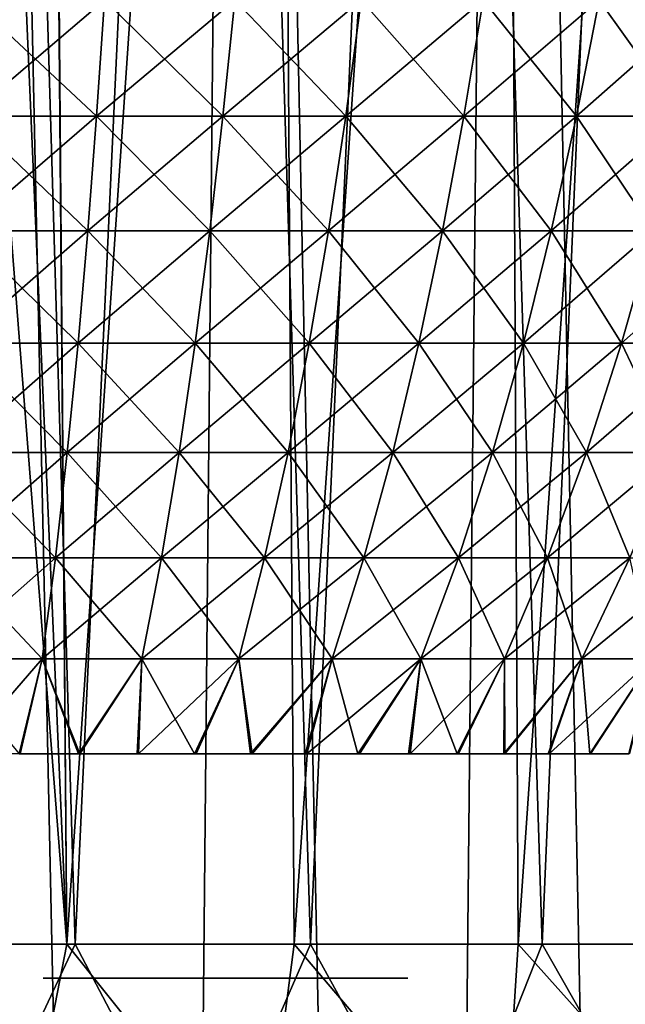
# Model space of a CAD drawing. Header units: millimetres. Extents: x -24 to 30, y -64 to 68.
# Tile 132 of 149: x 1.33 to 5.79, y 40.56 to 47.8. Entities that reach past the tile are written whole.
import ezdxf

# ---------------------------------------------------------------- set-up
doc = ezdxf.new("R2010")
doc.units = ezdxf.units.MM
doc.header["$LTSCALE"] = 52.148148
for name, color, linetype in [('1', 7, 'CONTINUOUS'), ('2', 7, 'CONTINUOUS'), ('57', 7, 'CONTINUOUS'), ('58', 7, 'CONTINUOUS'), ('6', 7, 'CONTINUOUS'), ('62', 7, 'CONTINUOUS'), ('64', 7, 'CONTINUOUS'), ('7', 7, 'CONTINUOUS')]:
    doc.layers.add(name, color=color, linetype=linetype)

msp = doc.modelspace()

# ---------------------------------------------------------------- linework, layer by layer
at = {"layer": '1', "color": 253, "linetype": 'Continuous', "true_color": 0xaab4c3}
for points in [[(0.3985, 5, -24.4968), (0.9865, 68.2, -24.4801), (2.3391, 5, -24.3881), (0.3985, 5, -24.4968)], [(0.9865, 68.2, -24.4801), (2.9531, 68.2, -24.3214), (2.3391, 5, -24.3881), (0.9865, 68.2, -24.4801)], [(2.3391, 5, -24.3881), (2.9531, 68.2, -24.3214), (4.265, 5, -24.1259), (2.3391, 5, -24.3881)], [(2.9531, 68.2, -24.3214), (4.9007, 68.2, -24.0049), (4.265, 5, -24.1259), (2.9531, 68.2, -24.3214)], [(4.265, 5, -24.1259), (4.9007, 68.2, -24.0049), (6.164, 5, -23.7119), (4.265, 5, -24.1259)], [(4.9007, 68.2, -24.0049), (6.8163, 68.2, -23.5327), (6.164, 5, -23.7119), (4.9007, 68.2, -24.0049)]]:
    msp.add_3dface(points, dxfattribs=at)
at = {"layer": '2', "color": 253, "linetype": 'Continuous', "true_color": 0xaab4c3}
for points in [[(0.3985, 5, 24.4968), (2.3391, 5, 24.3881), (0.9865, 68.2, 24.4801), (0.3985, 5, 24.4968)], [(0.9865, 68.2, 24.4801), (2.3391, 5, 24.3881), (2.9531, 68.2, 24.3214), (0.9865, 68.2, 24.4801)], [(2.3391, 5, 24.3881), (4.265, 5, 24.1259), (2.9531, 68.2, 24.3214), (2.3391, 5, 24.3881)], [(2.9531, 68.2, 24.3214), (4.265, 5, 24.1259), (4.9007, 68.2, 24.0049), (2.9531, 68.2, 24.3214)], [(4.265, 5, 24.1259), (6.164, 5, 23.7119), (4.9007, 68.2, 24.0049), (4.265, 5, 24.1259)], [(4.9007, 68.2, 24.0049), (6.164, 5, 23.7119), (6.8163, 68.2, 23.5327), (4.9007, 68.2, 24.0049)]]:
    msp.add_3dface(points, dxfattribs=at)
at = {"layer": '57', "linetype": 'Continuous'}
for points in [[(3.6006, 40.75, -16.9717), (1.673, 40.75, -16.9717), (3.6006, 40.75, -15.0441), (3.6006, 40.75, -16.9717)], [(3.6006, 40.75, -15.0441), (1.673, 40.75, -16.9717), (1.673, 40.75, -15.0441), (3.6006, 40.75, -15.0441)]]:
    msp.add_3dface(points, dxfattribs=at)
at = {"layer": '58', "linetype": 'Continuous'}
for points in [[(1.673, 40.75, -11.4821), (3.6006, 40.75, -11.4821), (1.673, 40.75, -13.4098), (1.673, 40.75, -11.4821)], [(1.673, 40.75, -13.4098), (3.6006, 40.75, -11.4821), (3.6006, 40.75, -13.4098), (1.673, 40.75, -13.4098)]]:
    msp.add_3dface(points, dxfattribs=at)
at = {"layer": '6', "color": 253, "linetype": 'Continuous', "true_color": 0xaab4c3}
for points in [[(1.6814, 41, -20.4309), (0, 41, -20.5), (1.33, 39.2, -20.4568), (1.6814, 41, -20.4309)], [(1.7421, 41, 20.4258), (0.8956, 39.2, 20.4804), (0, 41, 20.5), (1.7421, 41, 20.4258)], [(2.6889, 39.2, 20.3229), (0.8956, 39.2, 20.4804), (1.7421, 41, 20.4258), (2.6889, 39.2, 20.3229)], [(3.1196, 39.2, -20.2612), (1.6814, 41, -20.4309), (1.33, 39.2, -20.4568), (3.1196, 39.2, -20.2612)], [(3.3515, 41, -20.2242), (1.6814, 41, -20.4309), (3.1196, 39.2, -20.2612), (3.3515, 41, -20.2242)], [(3.4717, 41, 20.2039), (2.6889, 39.2, 20.3229), (1.7421, 41, 20.4258), (3.4717, 41, 20.2039)], [(4.4614, 39.2, 20.0086), (2.6889, 39.2, 20.3229), (3.4717, 41, 20.2039), (4.4614, 39.2, 20.0086)], [(4.885, 39.2, -19.9095), (3.3515, 41, -20.2242), (3.1196, 39.2, -20.2612), (4.885, 39.2, -19.9095)], [(4.9991, 41, -19.8811), (3.3515, 41, -20.2242), (4.885, 39.2, -19.9095), (4.9991, 41, -19.8811)], [(5.1761, 41, 19.8358), (4.4614, 39.2, 20.0086), (3.4717, 41, 20.2039), (5.1761, 41, 19.8358)], [(6.1996, 39.2, 19.5401), (4.4614, 39.2, 20.0086), (5.1761, 41, 19.8358), (6.1996, 39.2, 19.5401)], [(6.6129, 39.2, -19.4041), (4.9991, 41, -19.8811), (4.885, 39.2, -19.9095), (6.6129, 39.2, -19.4041)], [(6.6129, 41, -19.4041), (4.9991, 41, -19.8811), (6.6129, 39.2, -19.4041), (6.6129, 41, -19.4041)], [(6.843, 41, 19.3242), (6.1996, 39.2, 19.5401), (5.1761, 41, 19.8358), (6.843, 41, 19.3242)]]:
    msp.add_3dface(points, dxfattribs=at)
at = {"layer": '62', "linetype": 'Continuous'}
for points in [[(4.1873, 40.75, 9.2611), (1.5053, 40.75, 9.2611), (4.1873, 40.75, 12.9488), (4.1873, 40.75, 9.2611)], [(4.1873, 40.75, 12.9488), (1.5053, 40.75, 9.2611), (1.5053, 40.75, 12.9488), (4.1873, 40.75, 12.9488)]]:
    msp.add_3dface(points, dxfattribs=at)
at = {"layer": '64', "linetype": 'Continuous'}
for points in [[(0.9542, 47.0906, 9.9931), (1.8998, 47.0906, 9.8571), (0.9835, 47.948, 10.2998), (0.9542, 47.0906, 9.9931)], [(1.8998, 47.0906, -9.8571), (0.9542, 47.0906, -9.9931), (1.9581, 47.948, -10.1597), (1.8998, 47.0906, -9.8571)], [(1.9581, 47.948, -10.1597), (0.9542, 47.0906, -9.9931), (0.9835, 47.948, -10.2998), (1.9581, 47.948, -10.1597)], [(0.9835, 47.948, 10.2998), (1.8998, 47.0906, 9.8571), (1.9581, 47.948, 10.1597), (0.9835, 47.948, 10.2998)], [(1.8998, 47.0906, 9.8571), (2.8282, 47.0906, 9.6319), (1.9581, 47.948, 10.1597), (1.8998, 47.0906, 9.8571)], [(2.8282, 47.0906, -9.6319), (1.8998, 47.0906, -9.8571), (2.915, 47.948, -9.9276), (2.8282, 47.0906, -9.6319)], [(2.915, 47.948, -9.9276), (1.8998, 47.0906, -9.8571), (1.9581, 47.948, -10.1597), (2.915, 47.948, -9.9276)], [(1.9581, 47.948, 10.1597), (2.8282, 47.0906, 9.6319), (2.915, 47.948, 9.9276), (1.9581, 47.948, 10.1597)], [(2.8282, 47.0906, 9.6319), (3.7309, 47.0906, 9.3194), (2.915, 47.948, 9.9276), (2.8282, 47.0906, 9.6319)], [(3.7309, 47.0906, -9.3194), (2.8282, 47.0906, -9.6319), (3.8455, 47.948, -9.6055), (3.7309, 47.0906, -9.3194)], [(3.8455, 47.948, -9.6055), (2.8282, 47.0906, -9.6319), (2.915, 47.948, -9.9276), (3.8455, 47.948, -9.6055)], [(2.915, 47.948, 9.9276), (3.7309, 47.0906, 9.3194), (3.8455, 47.948, 9.6055), (2.915, 47.948, 9.9276)], [(3.7309, 47.0906, 9.3194), (4.5999, 47.0906, 8.9226), (3.8455, 47.948, 9.6055), (3.7309, 47.0906, 9.3194)], [(4.5999, 47.0906, -8.9226), (3.7309, 47.0906, -9.3194), (4.7411, 47.948, -9.1965), (4.5999, 47.0906, -8.9226)], [(4.7411, 47.948, -9.1965), (3.7309, 47.0906, -9.3194), (3.8455, 47.948, -9.6055), (4.7411, 47.948, -9.1965)], [(3.8455, 47.948, 9.6055), (4.5999, 47.0906, 8.9226), (4.7411, 47.948, 9.1965), (3.8455, 47.948, 9.6055)], [(4.5999, 47.0906, 8.9226), (5.4272, 47.0906, 8.4449), (4.7411, 47.948, 9.1965), (4.5999, 47.0906, 8.9226)], [(5.4272, 47.0906, -8.4449), (4.5999, 47.0906, -8.9226), (5.5938, 47.948, -8.7042), (5.4272, 47.0906, -8.4449)], [(5.5938, 47.948, -8.7042), (4.5999, 47.0906, -8.9226), (4.7411, 47.948, -9.1965), (5.5938, 47.948, -8.7042)], [(4.7411, 47.948, 9.1965), (5.4272, 47.0906, 8.4449), (5.5938, 47.948, 8.7042), (4.7411, 47.948, 9.1965)], [(5.4272, 47.0906, 8.4449), (6.2054, 47.0906, 7.8908), (5.5938, 47.948, 8.7042), (5.4272, 47.0906, 8.4449)], [(6.2054, 47.0906, -7.8908), (5.4272, 47.0906, -8.4449), (6.3959, 47.948, -8.133), (6.2054, 47.0906, -7.8908)], [(6.3959, 47.948, -8.133), (5.4272, 47.0906, -8.4449), (5.5938, 47.948, -8.7042), (6.3959, 47.948, -8.133)], [(5.5938, 47.948, 8.7042), (6.2054, 47.0906, 7.8908), (6.3959, 47.948, 8.133), (5.5938, 47.948, 8.7042)], [(0.9217, 46.2469, 9.6527), (1.8351, 46.2469, 9.5214), (0.9542, 47.0906, 9.9931), (0.9217, 46.2469, 9.6527)], [(1.8351, 46.2469, -9.5214), (0.9217, 46.2469, -9.6527), (1.8998, 47.0906, -9.8571), (1.8351, 46.2469, -9.5214)], [(1.8998, 47.0906, -9.8571), (0.9217, 46.2469, -9.6527), (0.9542, 47.0906, -9.9931), (1.8998, 47.0906, -9.8571)], [(0.9542, 47.0906, 9.9931), (1.8351, 46.2469, 9.5214), (1.8998, 47.0906, 9.8571), (0.9542, 47.0906, 9.9931)], [(1.8351, 46.2469, 9.5214), (2.7319, 46.2469, 9.3038), (1.8998, 47.0906, 9.8571), (1.8351, 46.2469, 9.5214)], [(2.7319, 46.2469, -9.3038), (1.8351, 46.2469, -9.5214), (2.8282, 47.0906, -9.6319), (2.7319, 46.2469, -9.3038)], [(2.8282, 47.0906, -9.6319), (1.8351, 46.2469, -9.5214), (1.8998, 47.0906, -9.8571), (2.8282, 47.0906, -9.6319)], [(1.8998, 47.0906, 9.8571), (2.7319, 46.2469, 9.3038), (2.8282, 47.0906, 9.6319), (1.8998, 47.0906, 9.8571)], [(2.7319, 46.2469, 9.3038), (3.6039, 46.2469, 9.002), (2.8282, 47.0906, 9.6319), (2.7319, 46.2469, 9.3038)], [(3.6039, 46.2469, -9.002), (2.7319, 46.2469, -9.3038), (3.7309, 47.0906, -9.3194), (3.6039, 46.2469, -9.002)], [(3.7309, 47.0906, -9.3194), (2.7319, 46.2469, -9.3038), (2.8282, 47.0906, -9.6319), (3.7309, 47.0906, -9.3194)], [(2.8282, 47.0906, 9.6319), (3.6039, 46.2469, 9.002), (3.7309, 47.0906, 9.3194), (2.8282, 47.0906, 9.6319)], [(3.6039, 46.2469, 9.002), (4.4432, 46.2469, 8.6187), (3.7309, 47.0906, 9.3194), (3.6039, 46.2469, 9.002)], [(4.4432, 46.2469, -8.6187), (3.6039, 46.2469, -9.002), (4.5999, 47.0906, -8.9226), (4.4432, 46.2469, -8.6187)], [(4.5999, 47.0906, -8.9226), (3.6039, 46.2469, -9.002), (3.7309, 47.0906, -9.3194), (4.5999, 47.0906, -8.9226)], [(3.7309, 47.0906, 9.3194), (4.4432, 46.2469, 8.6187), (4.5999, 47.0906, 8.9226), (3.7309, 47.0906, 9.3194)], [(4.4432, 46.2469, 8.6187), (5.2424, 46.2469, 8.1573), (4.5999, 47.0906, 8.9226), (4.4432, 46.2469, 8.6187)], [(5.2424, 46.2469, -8.1573), (4.4432, 46.2469, -8.6187), (5.4272, 47.0906, -8.4449), (5.2424, 46.2469, -8.1573)], [(5.4272, 47.0906, -8.4449), (4.4432, 46.2469, -8.6187), (4.5999, 47.0906, -8.9226), (5.4272, 47.0906, -8.4449)], [(4.5999, 47.0906, 8.9226), (5.2424, 46.2469, 8.1573), (5.4272, 47.0906, 8.4449), (4.5999, 47.0906, 8.9226)], [(5.2424, 46.2469, 8.1573), (5.9941, 46.2469, 7.6221), (5.4272, 47.0906, 8.4449), (5.2424, 46.2469, 8.1573)], [(5.9941, 46.2469, -7.6221), (5.2424, 46.2469, -8.1573), (6.2054, 47.0906, -7.8908), (5.9941, 46.2469, -7.6221)], [(6.2054, 47.0906, -7.8908), (5.2424, 46.2469, -8.1573), (5.4272, 47.0906, -8.4449), (6.2054, 47.0906, -7.8908)], [(5.4272, 47.0906, 8.4449), (5.9941, 46.2469, 7.6221), (6.2054, 47.0906, 7.8908), (5.4272, 47.0906, 8.4449)], [(0.8857, 45.4215, 9.2753), (1.7634, 45.4215, 9.1492), (0.9217, 46.2469, 9.6527), (0.8857, 45.4215, 9.2753)], [(1.7634, 45.4215, -9.1492), (0.8857, 45.4215, -9.2753), (1.8351, 46.2469, -9.5214), (1.7634, 45.4215, -9.1492)], [(1.8351, 46.2469, -9.5214), (0.8857, 45.4215, -9.2753), (0.9217, 46.2469, -9.6527), (1.8351, 46.2469, -9.5214)], [(0.9217, 46.2469, 9.6527), (1.7634, 45.4215, 9.1492), (1.8351, 46.2469, 9.5214), (0.9217, 46.2469, 9.6527)], [(1.7634, 45.4215, 9.1492), (2.6251, 45.4215, 8.9401), (1.8351, 46.2469, 9.5214), (1.7634, 45.4215, 9.1492)], [(2.6251, 45.4215, -8.9401), (1.7634, 45.4215, -9.1492), (2.7319, 46.2469, -9.3038), (2.6251, 45.4215, -8.9401)], [(2.7319, 46.2469, -9.3038), (1.7634, 45.4215, -9.1492), (1.8351, 46.2469, -9.5214), (2.7319, 46.2469, -9.3038)], [(1.8351, 46.2469, 9.5214), (2.6251, 45.4215, 8.9401), (2.7319, 46.2469, 9.3038), (1.8351, 46.2469, 9.5214)], [(2.6251, 45.4215, 8.9401), (3.463, 45.4215, 8.6501), (2.7319, 46.2469, 9.3038), (2.6251, 45.4215, 8.9401)], [(3.463, 45.4215, -8.6501), (2.6251, 45.4215, -8.9401), (3.6039, 46.2469, -9.002), (3.463, 45.4215, -8.6501)], [(3.6039, 46.2469, -9.002), (2.6251, 45.4215, -8.9401), (2.7319, 46.2469, -9.3038), (3.6039, 46.2469, -9.002)], [(2.7319, 46.2469, 9.3038), (3.463, 45.4215, 8.6501), (3.6039, 46.2469, 9.002), (2.7319, 46.2469, 9.3038)], [(3.463, 45.4215, 8.6501), (4.2695, 45.4215, 8.2818), (3.6039, 46.2469, 9.002), (3.463, 45.4215, 8.6501)], [(4.2695, 45.4215, -8.2818), (3.463, 45.4215, -8.6501), (4.4432, 46.2469, -8.6187), (4.2695, 45.4215, -8.2818)], [(4.4432, 46.2469, -8.6187), (3.463, 45.4215, -8.6501), (3.6039, 46.2469, -9.002), (4.4432, 46.2469, -8.6187)], [(3.6039, 46.2469, 9.002), (4.2695, 45.4215, 8.2818), (4.4432, 46.2469, 8.6187), (3.6039, 46.2469, 9.002)], [(4.2695, 45.4215, 8.2818), (5.0374, 45.4215, 7.8384), (4.4432, 46.2469, 8.6187), (4.2695, 45.4215, 8.2818)], [(5.0374, 45.4215, -7.8384), (4.2695, 45.4215, -8.2818), (5.2424, 46.2469, -8.1573), (5.0374, 45.4215, -7.8384)], [(5.2424, 46.2469, -8.1573), (4.2695, 45.4215, -8.2818), (4.4432, 46.2469, -8.6187), (5.2424, 46.2469, -8.1573)], [(4.4432, 46.2469, 8.6187), (5.0374, 45.4215, 7.8384), (5.2424, 46.2469, 8.1573), (4.4432, 46.2469, 8.6187)], [(5.0374, 45.4215, 7.8384), (5.7597, 45.4215, 7.3241), (5.2424, 46.2469, 8.1573), (5.0374, 45.4215, 7.8384)], [(5.7597, 45.4215, -7.3241), (5.0374, 45.4215, -7.8384), (5.9941, 46.2469, -7.6221), (5.7597, 45.4215, -7.3241)], [(5.9941, 46.2469, -7.6221), (5.0374, 45.4215, -7.8384), (5.2424, 46.2469, -8.1573), (5.9941, 46.2469, -7.6221)], [(5.2424, 46.2469, 8.1573), (5.7597, 45.4215, 7.3241), (5.9941, 46.2469, 7.6221), (5.2424, 46.2469, 8.1573)], [(5.7597, 45.4215, 7.3241), (6.4298, 45.4215, 6.7434), (5.9941, 46.2469, 7.6221), (5.7597, 45.4215, 7.3241)], [(6.4298, 45.4215, -6.7434), (5.7597, 45.4215, -7.3241), (6.6914, 46.2469, -7.0178), (6.4298, 45.4215, -6.7434)], [(6.6914, 46.2469, -7.0178), (5.7597, 45.4215, -7.3241), (5.9941, 46.2469, -7.6221), (6.6914, 46.2469, -7.0178)], [(0.8458, 44.6187, 8.8576), (1.6839, 44.6187, 8.7371), (0.8857, 45.4215, 9.2753), (0.8458, 44.6187, 8.8576)], [(1.6839, 44.6187, -8.7371), (0.8458, 44.6187, -8.8576), (1.7634, 45.4215, -9.1492), (1.6839, 44.6187, -8.7371)], [(1.7634, 45.4215, -9.1492), (0.8458, 44.6187, -8.8576), (0.8857, 45.4215, -9.2753), (1.7634, 45.4215, -9.1492)], [(0.8857, 45.4215, 9.2753), (1.6839, 44.6187, 8.7371), (1.7634, 45.4215, 9.1492), (0.8857, 45.4215, 9.2753)], [(1.6839, 44.6187, 8.7371), (2.5068, 44.6187, 8.5374), (1.7634, 45.4215, 9.1492), (1.6839, 44.6187, 8.7371)], [(2.5068, 44.6187, -8.5374), (1.6839, 44.6187, -8.7371), (2.6251, 45.4215, -8.9401), (2.5068, 44.6187, -8.5374)], [(2.6251, 45.4215, -8.9401), (1.6839, 44.6187, -8.7371), (1.7634, 45.4215, -9.1492), (2.6251, 45.4215, -8.9401)], [(1.7634, 45.4215, 9.1492), (2.5068, 44.6187, 8.5374), (2.6251, 45.4215, 8.9401), (1.7634, 45.4215, 9.1492)], [(2.5068, 44.6187, 8.5374), (3.307, 44.6187, 8.2605), (2.6251, 45.4215, 8.9401), (2.5068, 44.6187, 8.5374)], [(3.307, 44.6187, -8.2605), (2.5068, 44.6187, -8.5374), (3.463, 45.4215, -8.6501), (3.307, 44.6187, -8.2605)], [(3.463, 45.4215, -8.6501), (2.5068, 44.6187, -8.5374), (2.6251, 45.4215, -8.9401), (3.463, 45.4215, -8.6501)], [(2.6251, 45.4215, 8.9401), (3.307, 44.6187, 8.2605), (3.463, 45.4215, 8.6501), (2.6251, 45.4215, 8.9401)], [(3.307, 44.6187, 8.2605), (4.0772, 44.6187, 7.9087), (3.463, 45.4215, 8.6501), (3.307, 44.6187, 8.2605)], [(4.0772, 44.6187, -7.9087), (3.307, 44.6187, -8.2605), (4.2695, 45.4215, -8.2818), (4.0772, 44.6187, -7.9087)], [(4.2695, 45.4215, -8.2818), (3.307, 44.6187, -8.2605), (3.463, 45.4215, -8.6501), (4.2695, 45.4215, -8.2818)], [(3.463, 45.4215, 8.6501), (4.0772, 44.6187, 7.9087), (4.2695, 45.4215, 8.2818), (3.463, 45.4215, 8.6501)], [(4.0772, 44.6187, 7.9087), (4.8105, 44.6187, 7.4854), (4.2695, 45.4215, 8.2818), (4.0772, 44.6187, 7.9087)], [(4.8105, 44.6187, -7.4854), (4.0772, 44.6187, -7.9087), (5.0374, 45.4215, -7.8384), (4.8105, 44.6187, -7.4854)], [(5.0374, 45.4215, -7.8384), (4.0772, 44.6187, -7.9087), (4.2695, 45.4215, -8.2818), (5.0374, 45.4215, -7.8384)], [(4.2695, 45.4215, 8.2818), (4.8105, 44.6187, 7.4854), (5.0374, 45.4215, 7.8384), (4.2695, 45.4215, 8.2818)], [(4.8105, 44.6187, 7.4854), (5.5003, 44.6187, 6.9942), (5.0374, 45.4215, 7.8384), (4.8105, 44.6187, 7.4854)], [(5.5003, 44.6187, -6.9942), (4.8105, 44.6187, -7.4854), (5.7597, 45.4215, -7.3241), (5.5003, 44.6187, -6.9942)], [(5.7597, 45.4215, -7.3241), (4.8105, 44.6187, -7.4854), (5.0374, 45.4215, -7.8384), (5.7597, 45.4215, -7.3241)], [(5.0374, 45.4215, 7.8384), (5.5003, 44.6187, 6.9942), (5.7597, 45.4215, 7.3241), (5.0374, 45.4215, 7.8384)], [(5.5003, 44.6187, 6.9942), (6.1402, 44.6187, 6.4397), (5.7597, 45.4215, 7.3241), (5.5003, 44.6187, 6.9942)], [(6.1402, 44.6187, -6.4397), (5.5003, 44.6187, -6.9942), (6.4298, 45.4215, -6.7434), (6.1402, 44.6187, -6.4397)], [(6.4298, 45.4215, -6.7434), (5.5003, 44.6187, -6.9942), (5.7597, 45.4215, -7.3241), (6.4298, 45.4215, -6.7434)], [(5.7597, 45.4215, 7.3241), (6.1402, 44.6187, 6.4397), (6.4298, 45.4215, 6.7434), (5.7597, 45.4215, 7.3241)], [(0.8017, 43.843, 8.396), (1.5962, 43.843, 8.2818), (0.8458, 44.6187, 8.8576), (0.8017, 43.843, 8.396)], [(1.5962, 43.843, -8.2818), (0.8017, 43.843, -8.396), (1.6839, 44.6187, -8.7371), (1.5962, 43.843, -8.2818)], [(1.6839, 44.6187, -8.7371), (0.8017, 43.843, -8.396), (0.8458, 44.6187, -8.8576), (1.6839, 44.6187, -8.7371)], [(0.8458, 44.6187, 8.8576), (1.5962, 43.843, 8.2818), (1.6839, 44.6187, 8.7371), (0.8458, 44.6187, 8.8576)], [(1.5962, 43.843, 8.2818), (2.3762, 43.843, 8.0925), (1.6839, 44.6187, 8.7371), (1.5962, 43.843, 8.2818)], [(2.3762, 43.843, -8.0925), (1.5962, 43.843, -8.2818), (2.5068, 44.6187, -8.5374), (2.3762, 43.843, -8.0925)], [(2.5068, 44.6187, -8.5374), (1.5962, 43.843, -8.2818), (1.6839, 44.6187, -8.7371), (2.5068, 44.6187, -8.5374)], [(1.6839, 44.6187, 8.7371), (2.3762, 43.843, 8.0925), (2.5068, 44.6187, 8.5374), (1.6839, 44.6187, 8.7371)], [(2.3762, 43.843, 8.0925), (3.1347, 43.843, 7.83), (2.5068, 44.6187, 8.5374), (2.3762, 43.843, 8.0925)], [(3.1347, 43.843, -7.83), (2.3762, 43.843, -8.0925), (3.307, 44.6187, -8.2605), (3.1347, 43.843, -7.83)], [(3.307, 44.6187, -8.2605), (2.3762, 43.843, -8.0925), (2.5068, 44.6187, -8.5374), (3.307, 44.6187, -8.2605)], [(2.5068, 44.6187, 8.5374), (3.1347, 43.843, 7.83), (3.307, 44.6187, 8.2605), (2.5068, 44.6187, 8.5374)], [(3.1347, 43.843, 7.83), (3.8648, 43.843, 7.4966), (3.307, 44.6187, 8.2605), (3.1347, 43.843, 7.83)], [(3.8648, 43.843, -7.4966), (3.1347, 43.843, -7.83), (4.0772, 44.6187, -7.9087), (3.8648, 43.843, -7.4966)], [(4.0772, 44.6187, -7.9087), (3.1347, 43.843, -7.83), (3.307, 44.6187, -8.2605), (4.0772, 44.6187, -7.9087)], [(3.307, 44.6187, 8.2605), (3.8648, 43.843, 7.4966), (4.0772, 44.6187, 7.9087), (3.307, 44.6187, 8.2605)], [(3.8648, 43.843, 7.4966), (4.5599, 43.843, 7.0953), (4.0772, 44.6187, 7.9087), (3.8648, 43.843, 7.4966)], [(4.5599, 43.843, -7.0953), (3.8648, 43.843, -7.4966), (4.8105, 44.6187, -7.4854), (4.5599, 43.843, -7.0953)], [(4.8105, 44.6187, -7.4854), (3.8648, 43.843, -7.4966), (4.0772, 44.6187, -7.9087), (4.8105, 44.6187, -7.4854)], [(4.0772, 44.6187, 7.9087), (4.5599, 43.843, 7.0953), (4.8105, 44.6187, 7.4854), (4.0772, 44.6187, 7.9087)], [(4.5599, 43.843, 7.0953), (5.2137, 43.843, 6.6297), (4.8105, 44.6187, 7.4854), (4.5599, 43.843, 7.0953)], [(5.2137, 43.843, -6.6297), (4.5599, 43.843, -7.0953), (5.5003, 44.6187, -6.9942), (5.2137, 43.843, -6.6297)], [(5.5003, 44.6187, -6.9942), (4.5599, 43.843, -7.0953), (4.8105, 44.6187, -7.4854), (5.5003, 44.6187, -6.9942)], [(4.8105, 44.6187, 7.4854), (5.2137, 43.843, 6.6297), (5.5003, 44.6187, 6.9942), (4.8105, 44.6187, 7.4854)], [(5.2137, 43.843, 6.6297), (5.8203, 43.843, 6.1041), (5.5003, 44.6187, 6.9942), (5.2137, 43.843, 6.6297)], [(5.8203, 43.843, -6.1041), (5.2137, 43.843, -6.6297), (6.1402, 44.6187, -6.4397), (5.8203, 43.843, -6.1041)], [(6.1402, 44.6187, -6.4397), (5.2137, 43.843, -6.6297), (5.5003, 44.6187, -6.9942), (6.1402, 44.6187, -6.4397)], [(5.5003, 44.6187, 6.9942), (5.8203, 43.843, 6.1041), (6.1402, 44.6187, 6.4397), (5.5003, 44.6187, 6.9942)], [(0.7531, 43.0987, 7.8872), (1.4995, 43.0987, 7.7799), (0.8017, 43.843, 8.396), (0.7531, 43.0987, 7.8872)], [(1.4995, 43.0987, -7.7799), (0.7531, 43.0987, -7.8872), (1.5962, 43.843, -8.2818), (1.4995, 43.0987, -7.7799)], [(1.5962, 43.843, -8.2818), (0.7531, 43.0987, -7.8872), (0.8017, 43.843, -8.396), (1.5962, 43.843, -8.2818)], [(0.8017, 43.843, 8.396), (1.4995, 43.0987, 7.7799), (1.5962, 43.843, 8.2818), (0.8017, 43.843, 8.396)], [(1.4995, 43.0987, 7.7799), (2.2322, 43.0987, 7.6022), (1.5962, 43.843, 8.2818), (1.4995, 43.0987, 7.7799)], [(2.2322, 43.0987, -7.6022), (1.4995, 43.0987, -7.7799), (2.3762, 43.843, -8.0925), (2.2322, 43.0987, -7.6022)], [(2.3762, 43.843, -8.0925), (1.4995, 43.0987, -7.7799), (1.5962, 43.843, -8.2818), (2.3762, 43.843, -8.0925)], [(1.5962, 43.843, 8.2818), (2.2322, 43.0987, 7.6022), (2.3762, 43.843, 8.0925), (1.5962, 43.843, 8.2818)], [(2.2322, 43.0987, 7.6022), (2.9447, 43.0987, 7.3556), (2.3762, 43.843, 8.0925), (2.2322, 43.0987, 7.6022)], [(2.9447, 43.0987, -7.3556), (2.2322, 43.0987, -7.6022), (3.1347, 43.843, -7.83), (2.9447, 43.0987, -7.3556)], [(3.1347, 43.843, -7.83), (2.2322, 43.0987, -7.6022), (2.3762, 43.843, -8.0925), (3.1347, 43.843, -7.83)], [(2.3762, 43.843, 8.0925), (2.9447, 43.0987, 7.3556), (3.1347, 43.843, 7.83), (2.3762, 43.843, 8.0925)], [(2.9447, 43.0987, 7.3556), (3.6306, 43.0987, 7.0423), (3.1347, 43.843, 7.83), (2.9447, 43.0987, 7.3556)], [(3.6306, 43.0987, -7.0423), (2.9447, 43.0987, -7.3556), (3.8648, 43.843, -7.4966), (3.6306, 43.0987, -7.0423)], [(3.8648, 43.843, -7.4966), (2.9447, 43.0987, -7.3556), (3.1347, 43.843, -7.83), (3.8648, 43.843, -7.4966)], [(3.1347, 43.843, 7.83), (3.6306, 43.0987, 7.0423), (3.8648, 43.843, 7.4966), (3.1347, 43.843, 7.83)], [(3.6306, 43.0987, 7.0423), (4.2836, 43.0987, 6.6653), (3.8648, 43.843, 7.4966), (3.6306, 43.0987, 7.0423)], [(4.2836, 43.0987, -6.6653), (3.6306, 43.0987, -7.0423), (4.5599, 43.843, -7.0953), (4.2836, 43.0987, -6.6653)], [(4.5599, 43.843, -7.0953), (3.6306, 43.0987, -7.0423), (3.8648, 43.843, -7.4966), (4.5599, 43.843, -7.0953)], [(3.8648, 43.843, 7.4966), (4.2836, 43.0987, 6.6653), (4.5599, 43.843, 7.0953), (3.8648, 43.843, 7.4966)], [(4.2836, 43.0987, 6.6653), (4.8977, 43.0987, 6.228), (4.5599, 43.843, 7.0953), (4.2836, 43.0987, 6.6653)], [(4.8977, 43.0987, -6.228), (4.2836, 43.0987, -6.6653), (5.2137, 43.843, -6.6297), (4.8977, 43.0987, -6.228)], [(5.2137, 43.843, -6.6297), (4.2836, 43.0987, -6.6653), (4.5599, 43.843, -7.0953), (5.2137, 43.843, -6.6297)], [(4.5599, 43.843, 7.0953), (4.8977, 43.0987, 6.228), (5.2137, 43.843, 6.6297), (4.5599, 43.843, 7.0953)], [(4.8977, 43.0987, 6.228), (5.4676, 43.0987, 5.7342), (5.2137, 43.843, 6.6297), (4.8977, 43.0987, 6.228)], [(5.4676, 43.0987, -5.7342), (4.8977, 43.0987, -6.228), (5.8203, 43.843, -6.1041), (5.4676, 43.0987, -5.7342)], [(5.8203, 43.843, -6.1041), (4.8977, 43.0987, -6.228), (5.2137, 43.843, -6.6297), (5.8203, 43.843, -6.1041)], [(5.2137, 43.843, 6.6297), (5.4676, 43.0987, 5.7342), (5.8203, 43.843, 6.1041), (5.2137, 43.843, 6.6297)], [(5.4676, 43.0987, 5.7342), (5.9879, 43.0987, 5.1885), (5.8203, 43.843, 6.1041), (5.4676, 43.0987, 5.7342)], [(5.9879, 43.0987, -5.1885), (5.4676, 43.0987, -5.7342), (6.3741, 43.843, -5.5232), (5.9879, 43.0987, -5.1885)], [(6.3741, 43.843, -5.5232), (5.4676, 43.0987, -5.7342), (5.8203, 43.843, -6.1041), (6.3741, 43.843, -5.5232)], [(1.4995, 43.0987, -7.7799), (0.8946, 42.4, -7.3322), (0.7531, 43.0987, -7.8872), (1.4995, 43.0987, -7.7799)], [(0.7531, 43.0987, 7.8872), (1.3301, 42.4, 7.2658), (1.4995, 43.0987, 7.7799), (0.7531, 43.0987, 7.8872)], [(1.3377, 42.4, -7.2644), (0.8946, 42.4, -7.3322), (1.4995, 43.0987, -7.7799), (1.3377, 42.4, -7.2644)], [(1.3301, 42.4, 7.2658), (1.7666, 42.4, 7.1722), (1.4995, 43.0987, 7.7799), (1.3301, 42.4, 7.2658)], [(1.7759, 42.4, -7.1699), (1.3377, 42.4, -7.2644), (1.4995, 43.0987, -7.7799), (1.7759, 42.4, -7.1699)], [(2.2322, 43.0987, -7.6022), (1.7759, 42.4, -7.1699), (1.4995, 43.0987, -7.7799), (2.2322, 43.0987, -7.6022)], [(1.4995, 43.0987, 7.7799), (1.7666, 42.4, 7.1722), (2.2322, 43.0987, 7.6022), (1.4995, 43.0987, 7.7799)], [(1.7666, 42.4, 7.1722), (2.1968, 42.4, 7.0523), (2.2322, 43.0987, 7.6022), (1.7666, 42.4, 7.1722)], [(2.2075, 42.4, -7.0489), (1.7759, 42.4, -7.1699), (2.2322, 43.0987, -7.6022), (2.2075, 42.4, -7.0489)], [(2.1968, 42.4, 7.0523), (2.619, 42.4, 6.9066), (2.2322, 43.0987, 7.6022), (2.1968, 42.4, 7.0523)], [(2.6305, 42.4, -6.9023), (2.2075, 42.4, -7.0489), (2.9447, 43.0987, -7.3556), (2.6305, 42.4, -6.9023)], [(2.9447, 43.0987, -7.3556), (2.2075, 42.4, -7.0489), (2.2322, 43.0987, -7.6022), (2.9447, 43.0987, -7.3556)], [(2.2322, 43.0987, 7.6022), (2.619, 42.4, 6.9066), (2.9447, 43.0987, 7.3556), (2.2322, 43.0987, 7.6022)], [(2.619, 42.4, 6.9066), (3.0317, 42.4, 6.7357), (2.9447, 43.0987, 7.3556), (2.619, 42.4, 6.9066)], [(3.0437, 42.4, -6.7303), (2.6305, 42.4, -6.9023), (2.9447, 43.0987, -7.3556), (3.0437, 42.4, -6.7303)], [(3.6306, 43.0987, -7.0423), (3.0437, 42.4, -6.7303), (2.9447, 43.0987, -7.3556), (3.6306, 43.0987, -7.0423)], [(2.9447, 43.0987, 7.3556), (3.0317, 42.4, 6.7357), (3.6306, 43.0987, 7.0423), (2.9447, 43.0987, 7.3556)], [(3.0317, 42.4, 6.7357), (3.4332, 42.4, 6.5402), (3.6306, 43.0987, 7.0423), (3.0317, 42.4, 6.7357)], [(3.4452, 42.4, -6.5339), (3.0437, 42.4, -6.7303), (3.6306, 43.0987, -7.0423), (3.4452, 42.4, -6.5339)], [(3.4332, 42.4, 6.5402), (3.8211, 42.4, 6.3214), (3.6306, 43.0987, 7.0423), (3.4332, 42.4, 6.5402)], [(3.8327, 42.4, -6.3144), (3.4452, 42.4, -6.5339), (4.2836, 43.0987, -6.6653), (3.8327, 42.4, -6.3144)], [(4.2836, 43.0987, -6.6653), (3.4452, 42.4, -6.5339), (3.6306, 43.0987, -7.0423), (4.2836, 43.0987, -6.6653)], [(3.6306, 43.0987, 7.0423), (3.8211, 42.4, 6.3214), (4.2836, 43.0987, 6.6653), (3.6306, 43.0987, 7.0423)], [(3.8211, 42.4, 6.3214), (4.1936, 42.4, 6.0806), (4.2836, 43.0987, 6.6653), (3.8211, 42.4, 6.3214)], [(4.2045, 42.4, -6.0732), (3.8327, 42.4, -6.3144), (4.2836, 43.0987, -6.6653), (4.2045, 42.4, -6.0732)], [(4.1936, 42.4, 6.0806), (4.551, 42.4, 5.818), (4.2836, 43.0987, 6.6653), (4.1936, 42.4, 6.0806)], [(4.5608, 42.4, -5.8104), (4.2045, 42.4, -6.0732), (4.8977, 43.0987, -6.228), (4.5608, 42.4, -5.8104)], [(4.8977, 43.0987, -6.228), (4.2045, 42.4, -6.0732), (4.2836, 43.0987, -6.6653), (4.8977, 43.0987, -6.228)], [(4.2836, 43.0987, 6.6653), (4.551, 42.4, 5.818), (4.8977, 43.0987, 6.228), (4.2836, 43.0987, 6.6653)], [(4.551, 42.4, 5.818), (4.8935, 42.4, 5.533), (4.8977, 43.0987, 6.228), (4.551, 42.4, 5.818)], [(4.9019, 42.4, -5.5256), (4.5608, 42.4, -5.8104), (4.8977, 43.0987, -6.228), (4.9019, 42.4, -5.5256)], [(4.8935, 42.4, 5.533), (5.2195, 42.4, 5.2267), (5.4676, 43.0987, 5.7342), (4.8935, 42.4, 5.533)], [(4.8977, 43.0987, 6.228), (4.8935, 42.4, 5.533), (5.4676, 43.0987, 5.7342), (4.8977, 43.0987, 6.228)], [(5.4676, 43.0987, -5.7342), (4.9019, 42.4, -5.5256), (4.8977, 43.0987, -6.228), (5.4676, 43.0987, -5.7342)], [(5.2262, 42.4, -5.2199), (4.9019, 42.4, -5.5256), (5.4676, 43.0987, -5.7342), (5.2262, 42.4, -5.2199)], [(5.2195, 42.4, 5.2267), (5.5268, 42.4, 4.9006), (5.4676, 43.0987, 5.7342), (5.2195, 42.4, 5.2267)], [(5.5318, 42.4, -4.8949), (5.2262, 42.4, -5.2199), (5.9879, 43.0987, -5.1885), (5.5318, 42.4, -4.8949)], [(5.9879, 43.0987, -5.1885), (5.2262, 42.4, -5.2199), (5.4676, 43.0987, -5.7342), (5.9879, 43.0987, -5.1885)], [(5.4676, 43.0987, 5.7342), (5.5268, 42.4, 4.9006), (5.9879, 43.0987, 5.1885), (5.4676, 43.0987, 5.7342)], [(5.5268, 42.4, 4.9006), (5.8138, 42.4, 4.5564), (5.9879, 43.0987, 5.1885), (5.5268, 42.4, 4.9006)], [(5.817, 42.4, -4.5523), (5.5318, 42.4, -4.8949), (5.9879, 43.0987, -5.1885), (5.817, 42.4, -4.5523)]]:
    msp.add_3dface(points, dxfattribs=at)
at = {"layer": '7', "color": 253, "linetype": 'Continuous', "true_color": 0xaab4c3}
for points in [[(1.7421, 41, 20.4258), (0, 41, 20.5), (1.0729, 63.4, 20.4719), (1.7421, 41, 20.4258)], [(1.7421, 41, 20.4258), (1.0729, 63.4, 20.4719), (2.7823, 63.4, 20.3103), (1.7421, 41, 20.4258)], [(1.5, 62.4, -20.445), (1.6814, 41, -20.4309), (1.5, 63.4, -20.445), (1.5, 62.4, -20.445)], [(1.5, 63.4, -20.445), (1.6814, 41, -20.4309), (3.2057, 63.4, -20.2478), (1.5, 63.4, -20.445)], [(1.6814, 41, -20.4309), (3.3515, 41, -20.2242), (3.2057, 63.4, -20.2478), (1.6814, 41, -20.4309)], [(3.4717, 41, 20.2039), (1.7421, 41, 20.4258), (2.7823, 63.4, 20.3103), (3.4717, 41, 20.2039)], [(4.4722, 63.4, 20.0062), (3.4717, 41, 20.2039), (2.7823, 63.4, 20.3103), (4.4722, 63.4, 20.0062)], [(3.2057, 63.4, -20.2478), (3.3515, 41, -20.2242), (4.8888, 63.4, -19.9085), (3.2057, 63.4, -20.2478)], [(3.3515, 41, -20.2242), (4.9991, 41, -19.8811), (4.8888, 63.4, -19.9085), (3.3515, 41, -20.2242)], [(5.1761, 41, 19.8358), (3.4717, 41, 20.2039), (4.4722, 63.4, 20.0062), (5.1761, 41, 19.8358)], [(6.1307, 63.4, 19.5618), (5.1761, 41, 19.8358), (4.4722, 63.4, 20.0062), (6.1307, 63.4, 19.5618)], [(4.8888, 63.4, -19.9085), (4.9991, 41, -19.8811), (6.5377, 63.4, -19.4296), (4.8888, 63.4, -19.9085)], [(4.9991, 41, -19.8811), (6.6129, 41, -19.4041), (6.5377, 63.4, -19.4296), (4.9991, 41, -19.8811)], [(6.843, 41, 19.3242), (5.1761, 41, 19.8358), (6.1307, 63.4, 19.5618), (6.843, 41, 19.3242)], [(0, 62.4, -20.5), (0, 41, -20.5), (1.6814, 41, -20.4309), (0, 62.4, -20.5)], [(0, 62.4, -20.5), (1.6814, 41, -20.4309), (0.7505, 62.4, -20.4863), (0, 62.4, -20.5)], [(0.7505, 62.4, -20.4863), (1.6814, 41, -20.4309), (1.5, 62.4, -20.445), (0.7505, 62.4, -20.4863)]]:
    msp.add_3dface(points, dxfattribs=at)

doc.saveas('drawing.dxf')
